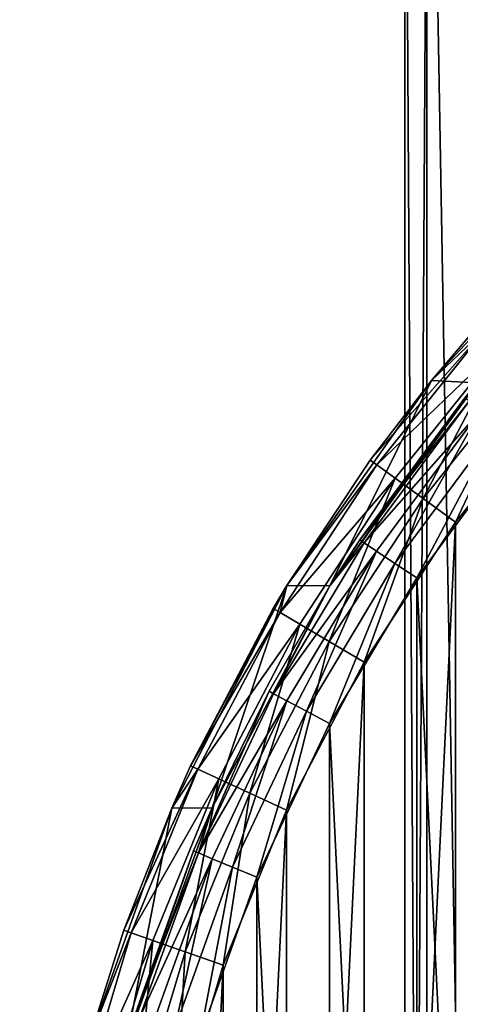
# Model space of a CAD drawing. Extents: x -35 to 35, y -56 to 57.
# Tile 31 of 85: x -34.8 to -26.45, y 10.15 to 28.8. Entities that reach past the tile are written whole.
import ezdxf

# ---------------------------------------------------------------- set-up
doc = ezdxf.new("R2010")
doc.units = 0
doc.header["$LTSCALE"] = 25.4
doc.layers.get('0').update_dxf_attribs({"color": 13, "linetype": 'CONTINUOUS'})

# ---------------------------------------------------------------- blocks, each defined once
blk = doc.blocks.new('MONO-I-7807_STL')
at = {"color": 250}
mesh = blk.add_polyface(dxfattribs=at)
corners = [(-27.082, 34.052, 99.922), (-27.082, 40.864, 93.228), (-27.5, 37.458, 96.575), (-25.842, 30.75, 103.167), (-25.974, 38.29, 95.757), (-25.765, 34.969, 99.021), (-23.816, 27.651, 106.212), (-24.727, 31.728, 102.206), (-22.895, 28.67, 105.21), (-21.066, 24.85, 108.964), (-20.328, 25.896, 107.937), (-17.677, 22.433, 111.34), (-17.106, 23.493, 110.298), (-13.75, 20.472, 113.267), (-13.335, 21.539, 112.219), (-9.406, 19.027, 114.687), (-9.136, 20.096, 113.636), (-8.5, 18.804, 114.906), (-8.5, 19.933, 113.797), (9.406, 19.027, 114.687), (8.5, 19.933, 113.797), (8.5, 18.804, 114.906), (9.136, 20.096, 113.636), (13.335, 21.539, 112.219), (13.75, 20.472, 113.267), (17.106, 23.493, 110.298), (17.677, 22.433, 111.34), (20.328, 25.896, 107.937), (21.066, 24.85, 108.964), (22.895, 28.67, 105.21), (23.816, 27.651, 106.212), (24.727, 31.728, 102.206), (25.842, 30.75, 103.167), (25.765, 34.969, 99.021), (25.974, 38.29, 95.757), (27.082, 34.052, 99.922), (-25.842, 44.167, 89.982), (-25.348, 41.585, 92.52), (-23.816, 47.265, 86.937), (-23.908, 44.747, 89.412), (-21.699, 47.674, 86.535), (-21.066, 50.066, 84.185), (-18.793, 50.274, 83.981), (-17.677, 52.484, 81.809), (-15.282, 52.461, 81.831), (-13.75, 54.445, 79.882), (-11.281, 54.166, 80.156), (-9.406, 55.89, 78.462), (-6.917, 55.334, 79.008), (-4.775, 56.775, 77.593), (-2.331, 55.928, 78.424), (0, 57.073, 77.3), (2.331, 55.928, 78.424), (4.775, 56.775, 77.593), (6.917, 55.334, 79.008), (9.406, 55.89, 78.462), (11.281, 54.166, 80.156), (13.75, 54.445, 79.882), (15.282, 52.461, 81.831), (17.677, 52.484, 81.809), (18.793, 50.274, 83.981), (21.066, 50.066, 84.185), (21.699, 47.674, 86.535), (23.816, 47.265, 86.937), (23.908, 44.747, 89.412), (25.842, 44.167, 89.982), (25.348, 41.585, 92.52), (27.082, 40.864, 93.228), (27.5, 37.458, 96.575)]
mesh.append_faces([[corners[k] for k in face] for face in [(0, 1, 2), (16, 17, 18), (19, 20, 21), (67, 35, 68)]], dxfattribs={"vtx0": -1, "color": 250})
mesh.append_faces([[corners[k] for k in face] for face in [(4, 3, 5), (5, 6, 7), (7, 6, 8), (8, 9, 10), (10, 11, 12), (12, 13, 14), (14, 15, 16), (20, 19, 22), (22, 19, 23), (23, 24, 25), (25, 26, 27), (27, 28, 29), (29, 30, 31), (31, 32, 33), (33, 32, 34), (36, 37, 38), (38, 40, 41), (41, 42, 43), (43, 44, 45), (45, 46, 47), (47, 48, 49), (49, 50, 51), (51, 52, 53), (53, 54, 55), (55, 56, 57), (57, 58, 59), (59, 60, 61), (61, 62, 63), (63, 64, 65), (65, 34, 67)]], dxfattribs={"vtx0": -1, "vtx1": -1, "color": 250})
mesh.append_faces([[corners[k] for k in face] for face in [(1, 3, 4), (67, 34, 35)]], dxfattribs={"vtx0": -1, "vtx1": -1, "vtx2": -1, "color": 250})
mesh.append_faces([[corners[k] for k in face] for face in [(1, 0, 3), (5, 3, 6), (8, 6, 9), (10, 9, 11), (12, 11, 13), (14, 13, 15), (16, 15, 17), (23, 19, 24), (25, 24, 26), (27, 26, 28), (29, 28, 30), (31, 30, 32), (34, 32, 35), (4, 36, 1), (36, 4, 37), (38, 37, 39), (38, 39, 40), (41, 40, 42), (43, 42, 44), (45, 44, 46), (47, 46, 48), (49, 48, 50), (51, 50, 52), (53, 52, 54), (55, 54, 56), (57, 56, 58), (59, 58, 60), (61, 60, 62), (63, 62, 64), (65, 64, 66), (65, 66, 34)]], dxfattribs={"vtx0": -1, "vtx2": -1, "color": 250})
mesh = blk.add_polyface(dxfattribs=at)
corners = [(-27.082, 40.864, 93.228), (-25.842, -29.429, 15.091), (-27.082, -32.731, 18.336), (-25.842, 44.167, 89.982)]
mesh.append_faces([[corners[k] for k in face] for face in [(0, 1, 2), (1, 0, 3)]], dxfattribs={"vtx0": -1, "color": 250})
mesh = blk.add_polyface(dxfattribs=at)
corners = [(-27.5, 37.458, 96.575), (-27.082, -32.731, 18.336), (-27.5, -36.137, 21.683), (-27.082, 40.864, 93.228)]
mesh.append_faces([[corners[k] for k in face] for face in [(0, 1, 2), (1, 0, 3)]], dxfattribs={"vtx0": -1, "color": 250})
mesh = blk.add_polyface(dxfattribs=at)
corners = [(-27.082, 34.052, 99.922), (-27.5, -36.137, 21.683), (-27.082, -39.543, 25.031), (-27.5, 37.458, 96.575)]
mesh.append_faces([[corners[k] for k in face] for face in [(0, 1, 2), (1, 0, 3)]], dxfattribs={"vtx0": -1, "color": 250})
mesh = blk.add_polyface(dxfattribs=at)
corners = [(-34.476, -4.739, 135.399), (-34.476, 4.739, 135.399), (-34.8, 0, 135.399), (-33.51, -9.389, 135.399), (-34.1, 0, 135.399), (-33.768, -4.746, 135.399), (-32.779, -9.399, 135.399), (-31.919, -13.864, 135.399), (-31.152, -13.87, 135.399), (-29.734, -18.082, 135.399), (-28.918, -18.07, 135.399), (-26.995, -21.962, 135.399), (-26.122, -21.919, 135.399), (-23.753, -25.433, 135.399), (-22.817, -25.341, 135.399), (-20.068, -28.431, 135.399), (-19.068, -28.27, 135.399), (-16.01, -30.898, 135.399), (-14.948, -30.649, 135.399), (-11.654, -32.791, 135.399), (-10.537, -32.431, 135.399), (-7.08, -34.072, 135.399), (-5.921, -33.582, 135.399), (-2.375, -34.719, 135.399), (-1.19, -34.079, 135.399), (2.375, -34.719, 135.399), (3.564, -33.913, 135.399), (7.08, -34.072, 135.399), (8.25, -33.087, 135.399), (11.654, -32.791, 135.399), (12.774, -31.617, 135.399), (16.01, -30.898, 135.399), (17.05, -29.531, 135.399), (20.068, -28.431, 135.399), (20.994, -26.871, 135.399), (23.753, -25.433, 135.399), (24.529, -23.688, 135.399), (26.995, -21.962, 135.399), (27.587, -20.043, 135.399), (29.734, -18.082, 135.399), (30.109, -16.009, 135.399), (31.919, -13.864, 135.399), (32.044, -11.663, 135.399), (33.51, -9.389, 135.399), (33.355, -7.09, 135.399), (34.017, -2.379, 135.399), (34.476, -4.739, 135.399), (34.1, 0, 135.399), (-33.51, 9.389, 135.399), (-33.768, 4.746, 135.399), (-32.779, 9.399, 135.399), (-31.919, 13.864, 135.399), (-31.152, 13.87, 135.399), (-29.734, 18.082, 135.399), (-28.918, 18.07, 135.399), (-26.995, 21.962, 135.399), (-26.122, 21.919, 135.399), (-23.753, 25.433, 135.399), (-22.817, 25.341, 135.399), (-20.068, 28.431, 135.399), (-19.068, 28.27, 135.399), (-16.01, 30.898, 135.399), (-14.948, 30.649, 135.399), (-11.654, 32.791, 135.399), (-10.537, 32.431, 135.399), (-7.08, 34.072, 135.399), (-5.921, 33.582, 135.399), (-2.375, 34.719, 135.399), (-1.19, 34.079, 135.399), (2.375, 34.719, 135.399), (3.564, 33.913, 135.399), (7.08, 34.072, 135.399), (8.25, 33.087, 135.399), (11.654, 32.791, 135.399), (12.774, 31.617, 135.399), (16.01, 30.898, 135.399), (17.05, 29.531, 135.399), (20.068, 28.431, 135.399), (20.994, 26.871, 135.399), (23.753, 25.433, 135.399), (24.529, 23.688, 135.399), (26.995, 21.962, 135.399), (27.587, 20.043, 135.399), (29.734, 18.082, 135.399), (30.109, 16.009, 135.399), (31.919, 13.864, 135.399), (32.044, 11.663, 135.399), (33.51, 9.389, 135.399), (33.355, 7.09, 135.399), (34.017, 2.379, 135.399), (34.476, 4.739, 135.399), (34.8, 0, 135.399)]
mesh.append_faces([[corners[k] for k in face] for face in [(0, 1, 2), (90, 46, 91)]], dxfattribs={"vtx0": -1, "color": 250})
mesh.append_faces([[corners[k] for k in face] for face in [(4, 3, 5), (5, 3, 6), (6, 7, 8), (8, 9, 10), (10, 11, 12), (12, 13, 14), (14, 15, 16), (16, 17, 18), (18, 19, 20), (20, 21, 22), (22, 23, 24), (24, 25, 26), (26, 27, 28), (28, 29, 30), (30, 31, 32), (32, 33, 34), (34, 35, 36), (36, 37, 38), (38, 39, 40), (40, 41, 42), (42, 43, 44), (44, 43, 45), (45, 46, 47), (48, 50, 51), (51, 52, 53), (53, 54, 55), (55, 56, 57), (57, 58, 59), (59, 60, 61), (61, 62, 63), (63, 64, 65), (65, 66, 67), (67, 68, 69), (69, 70, 71), (71, 72, 73), (73, 74, 75), (75, 76, 77), (77, 78, 79), (79, 80, 81), (81, 82, 83), (83, 84, 85), (85, 86, 87), (87, 89, 90)]], dxfattribs={"vtx0": -1, "vtx1": -1, "color": 250})
mesh.append_faces([[corners[k] for k in face] for face in [(1, 3, 4), (90, 47, 46)]], dxfattribs={"vtx0": -1, "vtx1": -1, "vtx2": -1, "color": 250})
mesh.append_faces([[corners[k] for k in face] for face in [(1, 0, 3), (6, 3, 7), (8, 7, 9), (10, 9, 11), (12, 11, 13), (14, 13, 15), (16, 15, 17), (18, 17, 19), (20, 19, 21), (22, 21, 23), (24, 23, 25), (26, 25, 27), (28, 27, 29), (30, 29, 31), (32, 31, 33), (34, 33, 35), (36, 35, 37), (38, 37, 39), (40, 39, 41), (42, 41, 43), (45, 43, 46), (4, 48, 1), (48, 4, 49), (48, 49, 50), (51, 50, 52), (53, 52, 54), (55, 54, 56), (57, 56, 58), (59, 58, 60), (61, 60, 62), (63, 62, 64), (65, 64, 66), (67, 66, 68), (69, 68, 70), (71, 70, 72), (73, 72, 74), (75, 74, 76), (77, 76, 78), (79, 78, 80), (81, 80, 82), (83, 82, 84), (85, 84, 86), (87, 86, 88), (87, 88, 89), (90, 89, 47)]], dxfattribs={"vtx0": -1, "vtx2": -1, "color": 250})
mesh = blk.add_polyface(dxfattribs=at)
corners = [(-25.842, 30.75, 103.167), (-27.082, -39.543, 25.031), (-25.842, -42.846, 28.276), (-27.082, 34.052, 99.922)]
mesh.append_faces([[corners[k] for k in face] for face in [(0, 1, 2), (1, 0, 3)]], dxfattribs={"vtx0": -1, "color": 250})
mesh = blk.add_polyface(dxfattribs=at)
corners = [(-32.642, -3.215, 117.099), (-32.642, 3.215, 117.099), (-32.8, 0, 117.099), (-32.17, -6.399, 117.099), (-32.17, 6.399, 117.099), (-31.388, -9.521, 117.099), (-31.388, 9.521, 117.099), (-30.303, -12.552, 117.099), (-30.303, 12.552, 117.099), (-28.927, -15.462, 117.099), (-28.927, 15.462, 117.099), (-27.272, -18.223, 117.099), (-27.272, 18.223, 117.099), (-25.355, -20.808, 117.099), (-25.355, 20.808, 117.099), (-23.193, -23.193, 117.099), (-23.193, 23.193, 117.099), (-20.808, -25.355, 117.099), (-20.808, 25.355, 117.099), (-18.223, -27.272, 117.099), (-18.223, 27.272, 117.099), (-15.462, -28.927, 117.099), (-15.462, 28.927, 117.099), (-12.552, -30.303, 117.099), (-12.552, 30.303, 117.099), (-9.521, -31.388, 117.099), (-11.25, 19, 117.099), (-10.923, 16.308, 117.099), (-9.961, 13.772, 117.099), (-8.421, 11.54, 117.099), (-6.399, -32.17, 117.099), (-6.391, 9.741, 117.099), (-3.215, -32.642, 117.099), (-3.989, 8.481, 117.099), (-1.356, 7.832, 117.099), (0, -32.8, 117.099), (1.356, 7.832, 117.099), (3.215, -32.642, 117.099), (3.989, 8.481, 117.099), (6.399, -32.17, 117.099), (6.391, 9.741, 117.099), (8.421, 11.54, 117.099), (9.521, -31.388, 117.099), (9.961, 13.772, 117.099), (12.552, -30.303, 117.099), (10.923, 16.308, 117.099), (11.25, 19, 117.099), (-10.923, 21.692, 117.099), (-9.521, 31.388, 117.099), (-9.961, 24.228, 117.099), (-8.421, 26.46, 117.099), (-6.399, 32.17, 117.099), (-6.391, 28.259, 117.099), (-3.215, 32.642, 117.099), (-3.989, 29.519, 117.099), (-1.356, 30.168, 117.099), (0, 32.8, 117.099), (1.356, 30.168, 117.099), (3.215, 32.642, 117.099), (3.989, 29.519, 117.099), (6.399, 32.17, 117.099), (6.391, 28.259, 117.099), (8.421, 26.46, 117.099), (9.521, 31.388, 117.099), (9.961, 24.228, 117.099), (12.552, 30.303, 117.099), (10.923, 21.692, 117.099), (15.462, -28.927, 117.099), (15.462, 28.927, 117.099), (18.223, -27.272, 117.099), (18.223, 27.272, 117.099), (20.808, -25.355, 117.099), (20.808, 25.355, 117.099), (23.193, -23.193, 117.099), (23.193, 23.193, 117.099), (25.355, -20.808, 117.099), (25.355, 20.808, 117.099), (27.272, -18.223, 117.099), (27.272, 18.223, 117.099), (28.927, -15.462, 117.099), (28.927, 15.462, 117.099), (30.303, -12.552, 117.099), (30.303, 12.552, 117.099), (31.388, -9.521, 117.099), (31.388, 9.521, 117.099), (32.17, -6.399, 117.099), (32.17, 6.399, 117.099), (32.642, -3.215, 117.099), (32.642, 3.215, 117.099), (32.8, 0, 117.099)]
mesh.append_faces([[corners[k] for k in face] for face in [(0, 1, 2), (88, 87, 89)]], dxfattribs={"vtx0": -1, "color": 250})
mesh.append_faces([[corners[k] for k in face] for face in [(1, 3, 4), (4, 5, 6), (6, 7, 8), (8, 9, 10), (10, 11, 12), (12, 13, 14), (14, 15, 16), (16, 17, 18), (18, 19, 20), (20, 21, 22), (22, 23, 24), (26, 25, 27), (27, 25, 28), (28, 25, 29), (29, 30, 31), (31, 32, 33), (33, 32, 34), (34, 35, 36), (36, 37, 38), (38, 39, 40), (40, 39, 41), (41, 42, 43), (43, 44, 45), (45, 44, 46), (24, 47, 48), (47, 24, 26), (48, 50, 51), (51, 52, 53), (53, 55, 56), (56, 57, 58), (58, 59, 60), (60, 62, 63), (63, 64, 65), (65, 67, 68), (68, 69, 70), (70, 71, 72), (72, 73, 74), (74, 75, 76), (76, 77, 78), (78, 79, 80), (80, 81, 82), (82, 83, 84), (84, 85, 86), (86, 87, 88)]], dxfattribs={"vtx0": -1, "vtx1": -1, "color": 250})
mesh.append_faces([[corners[k] for k in face] for face in [(24, 25, 26), (65, 46, 44)]], dxfattribs={"vtx0": -1, "vtx1": -1, "vtx2": -1, "color": 250})
mesh.append_faces([[corners[k] for k in face] for face in [(1, 0, 3), (4, 3, 5), (6, 5, 7), (8, 7, 9), (10, 9, 11), (12, 11, 13), (14, 13, 15), (16, 15, 17), (18, 17, 19), (20, 19, 21), (22, 21, 23), (24, 23, 25), (29, 25, 30), (31, 30, 32), (34, 32, 35), (36, 35, 37), (38, 37, 39), (41, 39, 42), (43, 42, 44), (48, 47, 49), (48, 49, 50), (51, 50, 52), (53, 52, 54), (53, 54, 55), (56, 55, 57), (58, 57, 59), (60, 59, 61), (60, 61, 62), (63, 62, 64), (65, 64, 66), (65, 66, 46), (65, 44, 67), (68, 67, 69), (70, 69, 71), (72, 71, 73), (74, 73, 75), (76, 75, 77), (78, 77, 79), (80, 79, 81), (82, 81, 83), (84, 83, 85), (86, 85, 87)]], dxfattribs={"vtx0": -1, "vtx2": -1, "color": 250})
mesh = blk.add_polyface(dxfattribs=at)
corners = [(-32.456, 4.739, 116.399), (-32.762, -1.585, 116.399), (-32.762, 1.585, 116.399), (-32.456, -4.739, 116.399), (-31.847, 7.85, 116.399), (-31.847, -7.85, 116.399), (-30.941, 10.887, 116.399), (-30.941, -10.887, 116.399), (-29.745, 13.822, 116.399), (-29.745, -13.822, 116.399), (-28.273, 16.628, 116.399), (-28.273, -16.628, 116.399), (-26.536, 19.279, 116.399), (-26.536, -19.279, 116.399), (-24.551, 21.75, 116.399), (-24.551, -21.75, 116.399), (-22.337, 24.018, 116.399), (-22.337, -24.018, 116.399), (-19.915, 26.062, 116.399), (-19.915, -26.062, 116.399), (-17.307, 27.863, 116.399), (-17.307, -27.863, 116.399), (-14.537, 29.403, 116.399), (-14.537, -29.403, 116.399), (-11.631, 30.669, 116.399), (-11.631, -30.669, 116.399), (-11.25, 19, 116.399), (-10.923, 21.692, 116.399), (-8.617, 31.648, 116.399), (-9.961, 24.228, 116.399), (-8.421, 26.46, 116.399), (-5.522, 32.332, 116.399), (-6.391, 28.259, 116.399), (-3.989, 29.519, 116.399), (-2.376, 32.714, 116.399), (-1.356, 30.168, 116.399), (0.793, 32.79, 116.399), (1.356, 30.168, 116.399), (3.954, 32.561, 116.399), (3.989, 29.519, 116.399), (7.078, 32.027, 116.399), (6.391, 28.259, 116.399), (8.421, 26.46, 116.399), (10.136, 31.195, 116.399), (9.961, 24.228, 116.399), (10.923, 21.692, 116.399), (13.099, 30.071, 116.399), (11.25, 19, 116.399), (-8.617, -31.648, 116.399), (-10.923, 16.308, 116.399), (-9.961, 13.772, 116.399), (-8.421, 11.54, 116.399), (-5.522, -32.332, 116.399), (-6.391, 9.741, 116.399), (-3.989, 8.481, 116.399), (-2.376, -32.714, 116.399), (-1.356, 7.832, 116.399), (0.793, -32.79, 116.399), (1.356, 7.832, 116.399), (3.954, -32.561, 116.399), (3.989, 8.481, 116.399), (7.078, -32.027, 116.399), (6.391, 9.741, 116.399), (8.421, 11.54, 116.399), (10.136, -31.195, 116.399), (9.961, 13.772, 116.399), (10.923, 16.308, 116.399), (13.099, -30.071, 116.399), (15.94, 28.666, 116.399), (15.94, -28.666, 116.399), (18.633, 26.994, 116.399), (18.633, -26.994, 116.399), (21.151, 25.07, 116.399), (21.151, -25.07, 116.399), (23.472, 22.911, 116.399), (23.472, -22.911, 116.399), (25.573, 20.539, 116.399), (25.573, -20.539, 116.399), (27.436, 17.975, 116.399), (27.436, -17.975, 116.399), (29.043, 15.243, 116.399), (29.043, -15.243, 116.399), (30.379, 12.369, 116.399), (30.379, -12.369, 116.399), (31.43, 9.379, 116.399), (31.43, -9.379, 116.399), (32.189, 6.302, 116.399), (32.189, -6.302, 116.399), (32.647, 3.166, 116.399), (32.647, -3.166, 116.399), (32.8, 0, 116.399)]
mesh.append_faces([[corners[k] for k in face] for face in [(0, 1, 2), (89, 88, 90)]], dxfattribs={"vtx0": -1, "color": 250})
mesh.append_faces([[corners[k] for k in face] for face in [(1, 0, 3), (3, 4, 5), (5, 6, 7), (7, 8, 9), (9, 10, 11), (11, 12, 13), (13, 14, 15), (15, 16, 17), (17, 18, 19), (19, 20, 21), (21, 22, 23), (23, 24, 25), (26, 24, 27), (27, 28, 29), (29, 28, 30), (30, 31, 32), (32, 31, 33), (33, 34, 35), (35, 36, 37), (37, 38, 39), (39, 40, 41), (41, 40, 42), (42, 43, 44), (44, 43, 45), (45, 46, 47), (48, 51, 52), (52, 54, 55), (55, 56, 57), (57, 58, 59), (59, 60, 61), (61, 63, 64), (64, 66, 67), (67, 68, 69), (69, 70, 71), (71, 72, 73), (73, 74, 75), (75, 76, 77), (77, 78, 79), (79, 80, 81), (81, 82, 83), (83, 84, 85), (85, 86, 87), (87, 88, 89)]], dxfattribs={"vtx0": -1, "vtx1": -1, "color": 250})
mesh.append_faces([[corners[k] for k in face] for face in [(25, 24, 26), (67, 47, 46)]], dxfattribs={"vtx0": -1, "vtx1": -1, "vtx2": -1, "color": 250})
mesh.append_faces([[corners[k] for k in face] for face in [(3, 0, 4), (5, 4, 6), (7, 6, 8), (9, 8, 10), (11, 10, 12), (13, 12, 14), (15, 14, 16), (17, 16, 18), (19, 18, 20), (21, 20, 22), (23, 22, 24), (27, 24, 28), (30, 28, 31), (33, 31, 34), (35, 34, 36), (37, 36, 38), (39, 38, 40), (42, 40, 43), (45, 43, 46), (26, 48, 25), (48, 26, 49), (48, 49, 50), (48, 50, 51), (52, 51, 53), (52, 53, 54), (55, 54, 56), (57, 56, 58), (59, 58, 60), (61, 60, 62), (61, 62, 63), (64, 63, 65), (64, 65, 66), (67, 66, 47), (67, 46, 68), (69, 68, 70), (71, 70, 72), (73, 72, 74), (75, 74, 76), (77, 76, 78), (79, 78, 80), (81, 80, 82), (83, 82, 84), (85, 84, 86), (87, 86, 88)]], dxfattribs={"vtx0": -1, "vtx2": -1, "color": 250})
mesh = blk.add_polyface(dxfattribs=at)
corners = [(-23.753, 25.433, 135.399), (-26.048, 23.077, 118.399), (-26.995, 21.962, 135.399)]
mesh.append_faces([[corners[k] for k in face] for face in [(0, 1, 2)]], dxfattribs={"color": 250})
mesh = blk.add_polyface(dxfattribs=at)
corners = [(-25.934, 22.976, 117.634), (-28.031, 20.365, 117.634), (-28.154, 20.455, 118.399)]
mesh.append_faces([[corners[k] for k in face] for face in [(0, 1, 2)]], dxfattribs={"color": 250})
mesh = blk.add_polyface(dxfattribs=at)
corners = [(-25.934, 22.976, 117.634), (-28.154, 20.455, 118.399), (-26.995, 21.962, 118.399)]
mesh.append_faces([[corners[k] for k in face] for face in [(0, 1, 2)]], dxfattribs={"color": 250})
mesh = blk.add_polyface(dxfattribs=at)
corners = [(-28.031, 20.365, 117.634), (-25.61, 22.688, 116.985), (-27.68, 20.111, 116.985), (-25.934, 22.976, 117.634)]
mesh.append_faces([[corners[k] for k in face] for face in [(0, 1, 2), (1, 0, 3)]], dxfattribs={"vtx0": -1, "color": 250})
mesh = blk.add_polyface(dxfattribs=at)
corners = [(-26.048, 23.077, 118.399), (-26.995, 21.962, 118.399), (-26.995, 21.962, 135.399)]
mesh.append_faces([[corners[k] for k in face] for face in [(0, 1, 2)]], dxfattribs={"color": 250})
mesh = blk.add_polyface(dxfattribs=at)
corners = [(-26.048, 23.077, 118.399), (-25.934, 22.976, 117.634), (-26.995, 21.962, 118.399)]
mesh.append_faces([[corners[k] for k in face] for face in [(0, 1, 2)]], dxfattribs={"color": 250})
mesh = blk.add_polyface(dxfattribs=at)
corners = [(-25.61, 22.688, 116.985), (-27.155, 19.729, 116.551), (-27.68, 20.111, 116.985), (-25.124, 22.258, 116.551)]
mesh.append_faces([[corners[k] for k in face] for face in [(0, 1, 2), (1, 0, 3)]], dxfattribs={"vtx0": -1, "color": 250})
mesh = blk.add_polyface(dxfattribs=at)
corners = [(-25.124, 22.258, 116.551), (-26.536, 19.279, 116.399), (-27.155, 19.729, 116.551), (-24.551, 21.75, 116.399)]
mesh.append_faces([[corners[k] for k in face] for face in [(0, 1, 2), (1, 0, 3)]], dxfattribs={"vtx0": -1, "color": 250})
mesh = blk.add_polyface(dxfattribs=at)
corners = [(-26.995, 21.962, 135.399), (-28.154, 20.455, 118.399), (-29.734, 18.082, 135.399)]
mesh.append_faces([[corners[k] for k in face] for face in [(0, 1, 2)]], dxfattribs={"color": 250})
mesh = blk.add_polyface(dxfattribs=at)
corners = [(-26.122, 21.919, 135.399), (-28.918, 18.07, 135.399), (-26.36, 21.633, 118.399)]
mesh.append_faces([[corners[k] for k in face] for face in [(0, 1, 2)]], dxfattribs={"color": 250})
mesh = blk.add_polyface(dxfattribs=at)
corners = [(-26.995, 21.962, 118.399), (-28.154, 20.455, 118.399), (-26.995, 21.962, 135.399)]
mesh.append_faces([[corners[k] for k in face] for face in [(0, 1, 2)]], dxfattribs={"color": 250})
mesh = blk.add_polyface(dxfattribs=at)
corners = [(-26.36, 21.633, 118.399), (-28.918, 18.07, 135.399), (-28.353, 18.945, 118.399)]
mesh.append_faces([[corners[k] for k in face] for face in [(0, 1, 2)]], dxfattribs={"color": 250})
mesh = blk.add_polyface(dxfattribs=at)
corners = [(-26.283, 21.57, 117.902), (-28.353, 18.945, 118.399), (-28.271, 18.89, 117.902), (-26.36, 21.633, 118.399)]
mesh.append_faces([[corners[k] for k in face] for face in [(0, 1, 2), (1, 0, 3)]], dxfattribs={"vtx0": -1, "color": 250})
mesh = blk.add_polyface(dxfattribs=at)
corners = [(-26.065, 21.391, 117.48), (-28.271, 18.89, 117.902), (-28.037, 18.733, 117.48), (-26.283, 21.57, 117.902)]
mesh.append_faces([[corners[k] for k in face] for face in [(0, 1, 2), (1, 0, 3)]], dxfattribs={"vtx0": -1, "color": 250})
mesh = blk.add_polyface(dxfattribs=at)
corners = [(-27.686, 18.499, 117.198), (-26.065, 21.391, 117.48), (-28.037, 18.733, 117.48), (-25.739, 21.124, 117.198)]
mesh.append_faces([[corners[k] for k in face] for face in [(0, 1, 2), (1, 0, 3)]], dxfattribs={"vtx0": -1, "color": 250})
mesh = blk.add_polyface(dxfattribs=at)
corners = [(-27.272, 18.223, 117.099), (-25.739, 21.124, 117.198), (-27.686, 18.499, 117.198), (-25.355, 20.808, 117.099)]
mesh.append_faces([[corners[k] for k in face] for face in [(0, 1, 2), (1, 0, 3)]], dxfattribs={"vtx0": -1, "color": 250})
mesh = blk.add_polyface(dxfattribs=at)
corners = [(-28.031, 20.365, 117.634), (-29.865, 17.565, 117.634), (-29.734, 18.082, 118.399)]
mesh.append_faces([[corners[k] for k in face] for face in [(0, 1, 2)]], dxfattribs={"color": 250})
mesh = blk.add_polyface(dxfattribs=at)
corners = [(-29.865, 17.565, 117.634), (-27.68, 20.111, 116.985), (-29.492, 17.345, 116.985), (-28.031, 20.365, 117.634)]
mesh.append_faces([[corners[k] for k in face] for face in [(0, 1, 2), (1, 0, 3)]], dxfattribs={"vtx0": -1, "color": 250})
mesh = blk.add_polyface(dxfattribs=at)
corners = [(-28.154, 20.455, 118.399), (-29.734, 18.082, 118.399), (-29.734, 18.082, 135.399)]
mesh.append_faces([[corners[k] for k in face] for face in [(0, 1, 2)]], dxfattribs={"color": 250})
mesh = blk.add_polyface(dxfattribs=at)
corners = [(-28.154, 20.455, 118.399), (-28.031, 20.365, 117.634), (-29.734, 18.082, 118.399)]
mesh.append_faces([[corners[k] for k in face] for face in [(0, 1, 2)]], dxfattribs={"color": 250})
mesh = blk.add_polyface(dxfattribs=at)
corners = [(-27.68, 20.111, 116.985), (-28.932, 17.016, 116.551), (-29.492, 17.345, 116.985), (-27.155, 19.729, 116.551)]
mesh.append_faces([[corners[k] for k in face] for face in [(0, 1, 2), (1, 0, 3)]], dxfattribs={"vtx0": -1, "color": 250})
mesh = blk.add_polyface(dxfattribs=at)
corners = [(-27.155, 19.729, 116.551), (-28.273, 16.628, 116.399), (-28.932, 17.016, 116.551), (-26.536, 19.279, 116.399)]
mesh.append_faces([[corners[k] for k in face] for face in [(0, 1, 2), (1, 0, 3)]], dxfattribs={"vtx0": -1, "color": 250})
mesh = blk.add_polyface(dxfattribs=at)
corners = [(-28.271, 18.89, 117.902), (-28.918, 18.07, 118.399), (-29.986, 16.028, 117.902)]
mesh.append_faces([[corners[k] for k in face] for face in [(0, 1, 2)]], dxfattribs={"color": 250})
mesh = blk.add_polyface(dxfattribs=at)
corners = [(-28.037, 18.733, 117.48), (-29.986, 16.028, 117.902), (-29.738, 15.895, 117.48), (-28.271, 18.89, 117.902)]
mesh.append_faces([[corners[k] for k in face] for face in [(0, 1, 2), (1, 0, 3)]], dxfattribs={"vtx0": -1, "color": 250})
mesh = blk.add_polyface(dxfattribs=at)
corners = [(-28.353, 18.945, 118.399), (-28.918, 18.07, 135.399), (-28.918, 18.07, 118.399)]
mesh.append_faces([[corners[k] for k in face] for face in [(0, 1, 2)]], dxfattribs={"color": 250})
mesh = blk.add_polyface(dxfattribs=at)
corners = [(-28.353, 18.945, 118.399), (-28.918, 18.07, 118.399), (-28.271, 18.89, 117.902)]
mesh.append_faces([[corners[k] for k in face] for face in [(0, 1, 2)]], dxfattribs={"color": 250})
mesh = blk.add_polyface(dxfattribs=at)
corners = [(-29.366, 15.696, 117.198), (-28.037, 18.733, 117.48), (-29.738, 15.895, 117.48), (-27.686, 18.499, 117.198)]
mesh.append_faces([[corners[k] for k in face] for face in [(0, 1, 2), (1, 0, 3)]], dxfattribs={"vtx0": -1, "color": 250})
mesh = blk.add_polyface(dxfattribs=at)
corners = [(-28.927, 15.462, 117.099), (-27.686, 18.499, 117.198), (-29.366, 15.696, 117.198), (-27.272, 18.223, 117.099)]
mesh.append_faces([[corners[k] for k in face] for face in [(0, 1, 2), (1, 0, 3)]], dxfattribs={"vtx0": -1, "color": 250})
mesh = blk.add_polyface(dxfattribs=at)
corners = [(-29.734, 18.082, 135.399), (-31.559, 14.665, 118.399), (-31.919, 13.864, 135.399)]
mesh.append_faces([[corners[k] for k in face] for face in [(0, 1, 2)]], dxfattribs={"color": 250})
mesh = blk.add_polyface(dxfattribs=at)
corners = [(-29.734, 18.082, 135.399), (-29.997, 17.642, 118.399), (-31.559, 14.665, 118.399)]
mesh.append_faces([[corners[k] for k in face] for face in [(0, 1, 2)]], dxfattribs={"color": 250})
mesh = blk.add_polyface(dxfattribs=at)
corners = [(-28.918, 18.07, 135.399), (-31.152, 13.87, 135.399), (-30.074, 16.075, 118.399)]
mesh.append_faces([[corners[k] for k in face] for face in [(0, 1, 2)]], dxfattribs={"color": 250})
mesh = blk.add_polyface(dxfattribs=at)
corners = [(-28.918, 18.07, 135.399), (-30.074, 16.075, 118.399), (-28.918, 18.07, 118.399)]
mesh.append_faces([[corners[k] for k in face] for face in [(0, 1, 2)]], dxfattribs={"color": 250})
mesh = blk.add_polyface(dxfattribs=at)
corners = [(-28.918, 18.07, 118.399), (-30.074, 16.075, 118.399), (-29.986, 16.028, 117.902)]
mesh.append_faces([[corners[k] for k in face] for face in [(0, 1, 2)]], dxfattribs={"color": 250})
mesh = blk.add_polyface(dxfattribs=at)
corners = [(-29.734, 18.082, 118.399), (-29.997, 17.642, 118.399), (-29.734, 18.082, 135.399)]
mesh.append_faces([[corners[k] for k in face] for face in [(0, 1, 2)]], dxfattribs={"color": 250})
mesh = blk.add_polyface(dxfattribs=at)
corners = [(-29.734, 18.082, 118.399), (-29.865, 17.565, 117.634), (-29.997, 17.642, 118.399)]
mesh.append_faces([[corners[k] for k in face] for face in [(0, 1, 2)]], dxfattribs={"color": 250})
mesh = blk.add_polyface(dxfattribs=at)
corners = [(-31.559, 14.665, 118.399), (-29.865, 17.565, 117.634), (-31.421, 14.601, 117.634), (-29.997, 17.642, 118.399)]
mesh.append_faces([[corners[k] for k in face] for face in [(0, 1, 2), (1, 0, 3)]], dxfattribs={"vtx0": -1, "color": 250})
mesh = blk.add_polyface(dxfattribs=at)
corners = [(-31.421, 14.601, 117.634), (-29.492, 17.345, 116.985), (-31.028, 14.418, 116.985), (-29.865, 17.565, 117.634)]
mesh.append_faces([[corners[k] for k in face] for face in [(0, 1, 2), (1, 0, 3)]], dxfattribs={"vtx0": -1, "color": 250})
mesh = blk.add_polyface(dxfattribs=at)
corners = [(-29.492, 17.345, 116.985), (-30.44, 14.144, 116.551), (-31.028, 14.418, 116.985), (-28.932, 17.016, 116.551)]
mesh.append_faces([[corners[k] for k in face] for face in [(0, 1, 2), (1, 0, 3)]], dxfattribs={"vtx0": -1, "color": 250})
mesh = blk.add_polyface(dxfattribs=at)
corners = [(-28.932, 17.016, 116.551), (-29.745, 13.822, 116.399), (-30.44, 14.144, 116.551), (-28.273, 16.628, 116.399)]
mesh.append_faces([[corners[k] for k in face] for face in [(0, 1, 2), (1, 0, 3)]], dxfattribs={"vtx0": -1, "color": 250})
mesh = blk.add_polyface(dxfattribs=at)
corners = [(-30.074, 16.075, 118.399), (-31.413, 13.012, 117.902), (-29.986, 16.028, 117.902)]
mesh.append_faces([[corners[k] for k in face] for face in [(0, 1, 2)]], dxfattribs={"color": 250})
mesh = blk.add_polyface(dxfattribs=at)
corners = [(-30.074, 16.075, 118.399), (-31.152, 13.87, 118.399), (-31.413, 13.012, 117.902)]
mesh.append_faces([[corners[k] for k in face] for face in [(0, 1, 2)]], dxfattribs={"color": 250})
mesh = blk.add_polyface(dxfattribs=at)
corners = [(-30.074, 16.075, 118.399), (-31.152, 13.87, 135.399), (-31.152, 13.87, 118.399)]
mesh.append_faces([[corners[k] for k in face] for face in [(0, 1, 2)]], dxfattribs={"color": 250})
mesh = blk.add_polyface(dxfattribs=at)
corners = [(-29.738, 15.895, 117.48), (-31.413, 13.012, 117.902), (-31.153, 12.904, 117.48), (-29.986, 16.028, 117.902)]
mesh.append_faces([[corners[k] for k in face] for face in [(0, 1, 2), (1, 0, 3)]], dxfattribs={"vtx0": -1, "color": 250})
mesh = blk.add_polyface(dxfattribs=at)
corners = [(-30.763, 12.742, 117.198), (-29.738, 15.895, 117.48), (-31.153, 12.904, 117.48), (-29.366, 15.696, 117.198)]
mesh.append_faces([[corners[k] for k in face] for face in [(0, 1, 2), (1, 0, 3)]], dxfattribs={"vtx0": -1, "color": 250})
mesh = blk.add_polyface(dxfattribs=at)
corners = [(-30.303, 12.552, 117.099), (-29.366, 15.696, 117.198), (-30.763, 12.742, 117.198), (-28.927, 15.462, 117.099)]
mesh.append_faces([[corners[k] for k in face] for face in [(0, 1, 2), (1, 0, 3)]], dxfattribs={"vtx0": -1, "color": 250})
mesh = blk.add_polyface(dxfattribs=at)
corners = [(-31.421, 14.601, 117.634), (-32.684, 11.5, 117.634), (-32.827, 11.55, 118.399)]
mesh.append_faces([[corners[k] for k in face] for face in [(0, 1, 2)]], dxfattribs={"color": 250})
mesh = blk.add_polyface(dxfattribs=at)
corners = [(-31.421, 14.601, 117.634), (-32.827, 11.55, 118.399), (-31.919, 13.864, 118.399)]
mesh.append_faces([[corners[k] for k in face] for face in [(0, 1, 2)]], dxfattribs={"color": 250})
mesh = blk.add_polyface(dxfattribs=at)
corners = [(-32.684, 11.5, 117.634), (-31.028, 14.418, 116.985), (-32.275, 11.356, 116.985), (-31.421, 14.601, 117.634)]
mesh.append_faces([[corners[k] for k in face] for face in [(0, 1, 2), (1, 0, 3)]], dxfattribs={"vtx0": -1, "color": 250})
mesh = blk.add_polyface(dxfattribs=at)
corners = [(-31.559, 14.665, 118.399), (-31.919, 13.864, 118.399), (-31.919, 13.864, 135.399)]
mesh.append_faces([[corners[k] for k in face] for face in [(0, 1, 2)]], dxfattribs={"color": 250})
mesh = blk.add_polyface(dxfattribs=at)
corners = [(-31.559, 14.665, 118.399), (-31.421, 14.601, 117.634), (-31.919, 13.864, 118.399)]
mesh.append_faces([[corners[k] for k in face] for face in [(0, 1, 2)]], dxfattribs={"color": 250})
mesh = blk.add_polyface(dxfattribs=at)
corners = [(-31.028, 14.418, 116.985), (-31.663, 11.141, 116.551), (-32.275, 11.356, 116.985), (-30.44, 14.144, 116.551)]
mesh.append_faces([[corners[k] for k in face] for face in [(0, 1, 2), (1, 0, 3)]], dxfattribs={"vtx0": -1, "color": 250})
mesh = blk.add_polyface(dxfattribs=at)
corners = [(-30.44, 14.144, 116.551), (-30.941, 10.887, 116.399), (-31.663, 11.141, 116.551), (-29.745, 13.822, 116.399)]
mesh.append_faces([[corners[k] for k in face] for face in [(0, 1, 2), (1, 0, 3)]], dxfattribs={"vtx0": -1, "color": 250})
mesh = blk.add_polyface(dxfattribs=at)
corners = [(-31.919, 13.864, 135.399), (-32.827, 11.55, 118.399), (-33.51, 9.389, 135.399)]
mesh.append_faces([[corners[k] for k in face] for face in [(0, 1, 2)]], dxfattribs={"color": 250})
mesh = blk.add_polyface(dxfattribs=at)
corners = [(-31.919, 13.864, 118.399), (-32.827, 11.55, 118.399), (-31.919, 13.864, 135.399)]
mesh.append_faces([[corners[k] for k in face] for face in [(0, 1, 2)]], dxfattribs={"color": 250})
mesh = blk.add_polyface(dxfattribs=at)
corners = [(-31.152, 13.87, 135.399), (-32.779, 9.399, 135.399), (-31.504, 13.05, 118.399)]
mesh.append_faces([[corners[k] for k in face] for face in [(0, 1, 2)]], dxfattribs={"color": 250})
mesh = blk.add_polyface(dxfattribs=at)
corners = [(-31.152, 13.87, 135.399), (-31.504, 13.05, 118.399), (-31.152, 13.87, 118.399)]
mesh.append_faces([[corners[k] for k in face] for face in [(0, 1, 2)]], dxfattribs={"color": 250})
mesh = blk.add_polyface(dxfattribs=at)
corners = [(-31.152, 13.87, 118.399), (-31.504, 13.05, 118.399), (-31.413, 13.012, 117.902)]
mesh.append_faces([[corners[k] for k in face] for face in [(0, 1, 2)]], dxfattribs={"color": 250})
mesh = blk.add_polyface(dxfattribs=at)
corners = [(-31.504, 13.05, 118.399), (-32.779, 9.399, 135.399), (-32.632, 9.899, 118.399)]
mesh.append_faces([[corners[k] for k in face] for face in [(0, 1, 2)]], dxfattribs={"color": 250})
mesh = blk.add_polyface(dxfattribs=at)
corners = [(-31.413, 13.012, 117.902), (-32.632, 9.899, 118.399), (-32.537, 9.87, 117.902), (-31.504, 13.05, 118.399)]
mesh.append_faces([[corners[k] for k in face] for face in [(0, 1, 2), (1, 0, 3)]], dxfattribs={"vtx0": -1, "color": 250})
mesh = blk.add_polyface(dxfattribs=at)
corners = [(-31.153, 12.904, 117.48), (-32.537, 9.87, 117.902), (-32.267, 9.788, 117.48), (-31.413, 13.012, 117.902)]
mesh.append_faces([[corners[k] for k in face] for face in [(0, 1, 2), (1, 0, 3)]], dxfattribs={"vtx0": -1, "color": 250})
mesh = blk.add_polyface(dxfattribs=at)
corners = [(-31.864, 9.666, 117.198), (-31.153, 12.904, 117.48), (-32.267, 9.788, 117.48), (-30.763, 12.742, 117.198)]
mesh.append_faces([[corners[k] for k in face] for face in [(0, 1, 2), (1, 0, 3)]], dxfattribs={"vtx0": -1, "color": 250})
mesh = blk.add_polyface(dxfattribs=at)
corners = [(-31.388, 9.521, 117.099), (-30.763, 12.742, 117.198), (-31.864, 9.666, 117.198), (-30.303, 12.552, 117.099)]
mesh.append_faces([[corners[k] for k in face] for face in [(0, 1, 2), (1, 0, 3)]], dxfattribs={"vtx0": -1, "color": 250})
mesh = blk.add_polyface(dxfattribs=at)
corners = [(-33.641, 8.292, 117.634), (-32.275, 11.356, 116.985), (-33.22, 8.188, 116.985), (-32.684, 11.5, 117.634)]
mesh.append_faces([[corners[k] for k in face] for face in [(0, 1, 2), (1, 0, 3)]], dxfattribs={"vtx0": -1, "color": 250})
mesh = blk.add_polyface(dxfattribs=at)
corners = [(-32.684, 11.5, 117.634), (-33.641, 8.292, 117.634), (-33.51, 9.389, 118.399)]
mesh.append_faces([[corners[k] for k in face] for face in [(0, 1, 2)]], dxfattribs={"color": 250})
mesh = blk.add_polyface(dxfattribs=at)
corners = [(-32.827, 11.55, 118.399), (-33.51, 9.389, 118.399), (-33.51, 9.389, 135.399)]
mesh.append_faces([[corners[k] for k in face] for face in [(0, 1, 2)]], dxfattribs={"color": 250})
mesh = blk.add_polyface(dxfattribs=at)
corners = [(-32.827, 11.55, 118.399), (-32.684, 11.5, 117.634), (-33.51, 9.389, 118.399)]
mesh.append_faces([[corners[k] for k in face] for face in [(0, 1, 2)]], dxfattribs={"color": 250})
mesh = blk.add_polyface(dxfattribs=at)
corners = [(-32.275, 11.356, 116.985), (-32.59, 8.033, 116.551), (-33.22, 8.188, 116.985), (-31.663, 11.141, 116.551)]
mesh.append_faces([[corners[k] for k in face] for face in [(0, 1, 2), (1, 0, 3)]], dxfattribs={"vtx0": -1, "color": 250})
mesh = blk.add_polyface(dxfattribs=at)
corners = [(-31.663, 11.141, 116.551), (-31.847, 7.85, 116.399), (-32.59, 8.033, 116.551), (-30.941, 10.887, 116.399)]
mesh.append_faces([[corners[k] for k in face] for face in [(0, 1, 2), (1, 0, 3)]], dxfattribs={"vtx0": -1, "color": 250})

msp = doc.modelspace()

# ---------------------------------------------------------------- block references
at = {"color": 0}
msp.add_blockref('MONO-I-7807_STL', (0, 0), dxfattribs=at)

doc.saveas('drawing.dxf')
